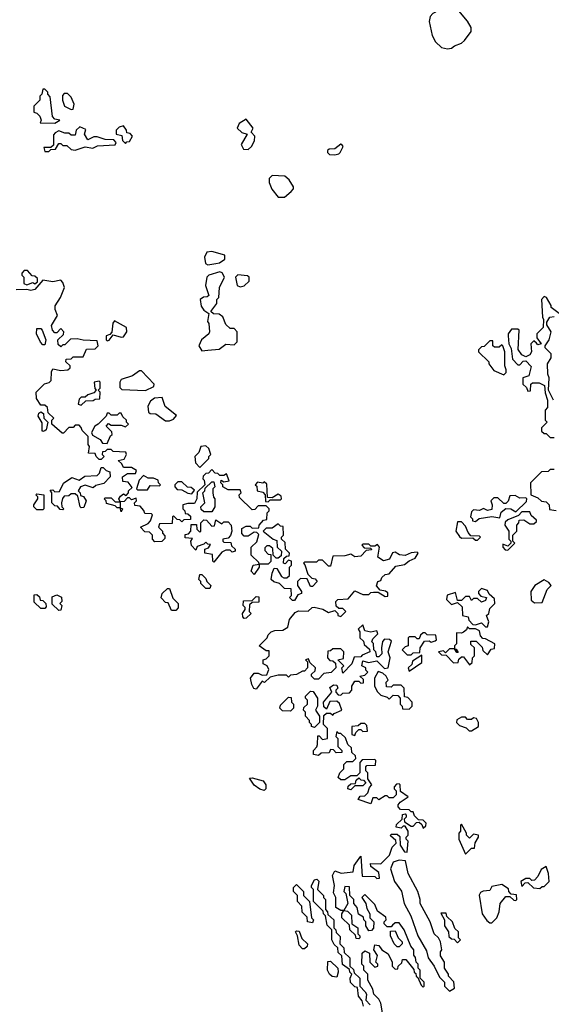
# Model space of a CAD drawing. Extents: x 2601477 to 2753313, y 449408 to 581029.
# Tile 179 of 203: x 2706130 to 2708771, y 510815 to 515704. Entities that reach past the tile are written whole.
import ezdxf

# ---------------------------------------------------------------- set-up
doc = ezdxf.new("R2010")
doc.units = 0

msp = doc.modelspace()

# ---------------------------------------------------------------- linework, layer by layer
at = {"layer": '0CON05XD'}
for points in [[(2708255, 515560), (2708275, 515562.5), (2708290, 515575), (2708325, 515587.5), (2708339.3, 515600.7), (2708372.5, 515645), (2708373.3, 515665), (2708355, 515697.5), (2708295, 515767.5), (2708275, 515787.5), (2708257, 515787), (2708245, 515782.5), (2708210.7, 515749.3), (2708182.5, 515735), (2708169.3, 515720.7), (2708163.8, 515695), (2708178.8, 515625), (2708196.2, 515595), (2708225, 515566.7), (2708255, 515560)], [(2706305, 515190), (2706330, 515205), (2706305, 515210), (2706293, 515223), (2706281.7, 515321.7), (2706270, 515335), (2706270, 515345), (2706255, 515360), (2706245, 515360), (2706240, 515335), (2706230, 515325), (2706230, 515305), (2706200, 515275), (2706200, 515245), (2706215, 515240), (2706230, 515225), (2706237.5, 515205), (2706231.7, 515191.7), (2706305, 515190)], [(2706385, 515257.5), (2706395, 515260), (2706400, 515285), (2706385, 515320), (2706368.3, 515338.3), (2706351.7, 515338.3), (2706343, 515327), (2706342.5, 515305), (2706352.5, 515275), (2706385, 515257.5)], [(2706275, 515050), (2706285, 515060), (2706308.3, 515061.7), (2706325, 515090), (2706335, 515090), (2706345, 515080), (2706365, 515080), (2706385, 515060), (2706405, 515056.7), (2706455, 515072.5), (2706493, 515067), (2706517, 515077), (2706605, 515082.5), (2706610, 515095), (2706597, 515107), (2706555, 515110), (2706515, 515122.5), (2706498.3, 515121.7), (2706468.3, 515108.3), (2706452.5, 515135), (2706458.3, 515158.3), (2706428.3, 515171.7), (2706410, 515155), (2706405, 515130), (2706385, 515130), (2706375, 515140), (2706355, 515140), (2706325, 515152.5), (2706307, 515143), (2706298.3, 515131.7), (2706298.3, 515081.7), (2706285, 515070), (2706250, 515070), (2706255, 515050), (2706275, 515050)], [(2706655, 515090), (2706661.7, 515098.3), (2706675, 515100), (2706690, 515125), (2706678.3, 515138.3), (2706661.7, 515141.7), (2706660, 515155), (2706645, 515177.5), (2706625, 515170), (2706610, 515155), (2706610, 515135), (2706638.3, 515128.3), (2706640, 515105), (2706655, 515090)], [(2707265, 515060), (2707282.5, 515075), (2707296.7, 515103.3), (2707297.5, 515125), (2707280, 515145), (2707290, 515165), (2707255, 515210), (2707220.7, 515189.3), (2707210, 515165), (2707233.9, 515143.9), (2707260, 515135), (2707230, 515085), (2707241.7, 515061.7), (2707265, 515060)], [(2707695, 515033.8), (2707715, 515037.5), (2707722.5, 515045), (2707736.7, 515075), (2707730, 515085), (2707725, 515086.7), (2707695, 515062.5), (2707668.3, 515061.7), (2707660, 515055), (2707660, 515045), (2707670, 515035), (2707695, 515033.8)], [(2707445, 514822.5), (2707479.3, 514850.7), (2707490, 514865), (2707490, 514875), (2707469.3, 514909.3), (2707447, 514927), (2707385, 514930), (2707370, 514915), (2707370, 514895), (2707383, 514863), (2707415, 514822.5), (2707445, 514822.5)], [(2707065, 514487.5), (2707105, 514493.8), (2707123.3, 514496.7), (2707150, 514515), (2707150, 514535), (2707085, 514552.5), (2707060, 514550), (2707047.5, 514525), (2707053.6, 514493.6), (2707065, 514487.5)], [(2706165, 514387.5), (2706195, 514400), (2706205, 514392.5), (2706218.3, 514401.7), (2706218.3, 514418.3), (2706205, 514430), (2706191.7, 514431.7), (2706168.3, 514458.3), (2706151.7, 514458.3), (2706140, 514445), (2706140, 514435), (2706150, 514425), (2706150, 514395), (2706165, 514387.5)], [(2707035, 514060), (2707065, 514062.5), (2707121.7, 514068.3), (2707155, 514092.5), (2707195, 514090), (2707210, 514105), (2707210, 514155), (2707195, 514170), (2707175, 514170), (2707155, 514190), (2707139.3, 514229.3), (2707121.7, 514241.7), (2707093, 514243), (2707080, 514255), (2707110, 514295), (2707110, 514315), (2707120, 514325), (2707122.5, 514375), (2707147.5, 514425), (2707136.4, 514446.4), (2707125, 514452.5), (2707070, 514435), (2707060, 514425), (2707052.5, 514385), (2707070, 514335), (2707061.7, 514328.3), (2707043, 514327), (2707027.5, 514315), (2707031.7, 514281.7), (2707045, 514262.5), (2707070, 514245), (2707062.5, 514205), (2707070, 514195), (2707072.5, 514155), (2707070, 514145), (2707032.5, 514115), (2707020, 514085), (2707035, 514060)], [(2707885, 512630), (2707910, 512655), (2707905, 512670), (2707875, 512662.5), (2707845, 512670), (2707835, 512700), (2707811.7, 512678.3), (2707820, 512665), (2707820, 512635), (2707838.3, 512618.3), (2707841.7, 512601.7), (2707868.3, 512578.3), (2707870, 512565), (2707831.7, 512548.3), (2707825, 512540), (2707791.7, 512538.3), (2707780, 512505), (2707735, 512460), (2707730, 512485), (2707740, 512495), (2707710, 512525), (2707738.3, 512531.7), (2707740, 512565), (2707725, 512580), (2707685, 512580), (2707675, 512570), (2707661.7, 512568.3), (2707660, 512535), (2707671.7, 512521.7), (2707685, 512520), (2707698.3, 512508.3), (2707700, 512485), (2707677, 512463), (2707641.7, 512458.3), (2707615, 512430), (2707595, 512430), (2707580, 512445), (2707580, 512455), (2707598.3, 512471.7), (2707600, 512485), (2707571.7, 512511.7), (2707565, 512530), (2707550, 512525), (2707560, 512515), (2707560, 512485), (2707545, 512470), (2707535, 512470), (2707505, 512452.5), (2707475, 512450), (2707465, 512440), (2707455, 512450), (2707415, 512450), (2707375, 512440), (2707347, 512413), (2707335, 512420), (2707305, 512380), (2707293.6, 512383.6), (2707283, 512403), (2707277.5, 512435), (2707295, 512460), (2707315, 512460), (2707335, 512450), (2707358.3, 512451.7), (2707367, 512477), (2707360, 512495), (2707340, 512505), (2707340, 512525), (2707355, 512530), (2707370, 512545), (2707370, 512570), (2707355, 512570), (2707320, 512595), (2707360, 512635), (2707365, 512650), (2707380, 512665), (2707398.3, 512671.7), (2707437, 512673), (2707463, 512687), (2707471.2, 512725), (2707499.2, 512760.8), (2707515, 512768.8), (2707563.3, 512766.7), (2707583.9, 512786.1), (2707593.6, 512786.4), (2707636.4, 512776.4), (2707665, 512760), (2707695, 512770), (2707710, 512755), (2707710, 512745), (2707725, 512740), (2707750, 512765), (2707735, 512780), (2707715, 512780), (2707702.5, 512792.5), (2707700, 512815), (2707710, 512825), (2707761.7, 512828.3), (2707795, 512867.5), (2707835, 512850), (2707865, 512850), (2707875, 512860), (2707888.3, 512861.7), (2707911.7, 512861.7), (2707945, 512840), (2707958.3, 512841.7), (2707958.3, 512858.3), (2707947, 512867), (2707921.7, 512871.7), (2707903, 512893), (2707910, 512915), (2707925, 512920), (2707930, 512935), (2707945, 512950), (2707965, 512952.5), (2707999.3, 512990.7), (2708041.7, 512998.3), (2708065, 513017.5), (2708095, 513030), (2708110, 513055), (2708105, 513060), (2708075, 513057.5), (2708045, 513043.3), (2708016.7, 513046.7), (2707995, 513060), (2707983, 513057), (2707967.5, 513025), (2707937, 513017), (2707910, 513035), (2707917.5, 513085), (2707908.3, 513098.3), (2707895, 513090), (2707875, 513090), (2707865, 513100), (2707835, 513100), (2707830, 513095), (2707841.7, 513081.7), (2707875, 513080), (2707878.3, 513071.7), (2707851.7, 513068.3), (2707825, 513040), (2707795, 513037.5), (2707775, 513050), (2707745, 513042.5), (2707685, 513040), (2707675, 512990), (2707665, 512990), (2707635, 513020), (2707615, 513020), (2707605, 513010), (2707545, 513010), (2707540, 513005), (2707547.5, 512997.5), (2707561.7, 512951.7), (2707581.7, 512931.7), (2707598.3, 512928.3), (2707607.5, 512915), (2707585, 512890), (2707575, 512890), (2707558.3, 512928.3), (2707525, 512930), (2707510, 512915), (2707510, 512895), (2707530, 512865), (2707530, 512855), (2707511.7, 512848.3), (2707495, 512820), (2707485, 512820), (2707470, 512835), (2707480, 512845), (2707478.3, 512878.3), (2707445, 512880), (2707420, 512905), (2707393, 512913), (2707380, 512925), (2707383.6, 512956.4), (2707395, 512980), (2707408.3, 512978.3), (2707430, 512940), (2707443, 512933), (2707457, 512933), (2707470, 512945), (2707470, 512985), (2707480, 512995), (2707480, 513015), (2707465, 513020), (2707448.3, 513001.7), (2707440, 513005), (2707441.7, 513028.3), (2707455, 513040), (2707468.3, 513041.7), (2707470, 513055), (2707450, 513075), (2707448.3, 513108.3), (2707430, 513125), (2707430, 513135), (2707440, 513145), (2707438.3, 513188.3), (2707425, 513190), (2707415, 513200), (2707385, 513180), (2707355, 513180), (2707340, 513165), (2707390, 513125), (2707408.3, 513118.3), (2707410, 513085), (2707430, 513065), (2707428.3, 513041.7), (2707415, 513030), (2707405, 513030), (2707390, 513045), (2707388.3, 513078.3), (2707371.7, 513091.7), (2707358.3, 513091.7), (2707348.3, 513081.7), (2707348.3, 513068.3), (2707365, 513050), (2707378.3, 513048.3), (2707377, 513013), (2707365, 513000), (2707320, 513000), (2707320, 512985), (2707295, 512950), (2707280, 512965), (2707290, 512995), (2707320, 513000), (2707318.3, 513008.3), (2707280, 513045), (2707280, 513085), (2707308.3, 513111.7), (2707317.5, 513147.5), (2707308.3, 513158.3), (2707295, 513160), (2707265, 513140), (2707245, 513140), (2707233, 513153), (2707233, 513177), (2707255, 513190), (2707275, 513190), (2707285, 513180), (2707318.3, 513181.7), (2707320, 513195), (2707341.7, 513218.3), (2707358.3, 513221.7), (2707360, 513255), (2707370, 513265), (2707370, 513275), (2707355, 513290), (2707315, 513290), (2707298.3, 513271.7), (2707285, 513270), (2707221.7, 513331.7), (2707220, 513345), (2707230, 513355), (2707225, 513370), (2707165, 513370), (2707140, 513385), (2707140, 513395), (2707130, 513405), (2707131.7, 513418.3), (2707145, 513410), (2707170, 513415), (2707158.3, 513448.3), (2707145, 513440), (2707125, 513440), (2707115, 513450), (2707101.7, 513451.7), (2707085, 513470), (2707068.3, 513451.7), (2707055, 513450), (2707041.7, 513438.3), (2707040, 513425), (2707047, 513417), (2707050, 513395), (2707011.7, 513358.3), (2707010, 513325), (2706998.3, 513301.7), (2706965, 513302.5), (2706940, 513295), (2706940, 513275), (2706950, 513265), (2706951.7, 513251.7), (2706965, 513250), (2706978.3, 513238.3), (2706978.3, 513221.7), (2706945, 513220), (2706935, 513210), (2706925, 513220), (2706911.7, 513221.7), (2706895, 513240), (2706890, 513235), (2706888.3, 513201.7), (2706825, 513200), (2706820, 513185), (2706840, 513165), (2706840, 513155), (2706851.7, 513141.7), (2706851.7, 513128.3), (2706837, 513113), (2706801.7, 513111.7), (2706790, 513125), (2706790, 513145), (2706775, 513160), (2706751.7, 513161.7), (2706730, 513185), (2706768.3, 513201.7), (2706780, 513215), (2706790, 513245), (2706785, 513250), (2706751.7, 513251.7), (2706747, 513267), (2706728.3, 513288.3), (2706701.7, 513291.7), (2706700, 513305), (2706710, 513315), (2706708.3, 513328.3), (2706685, 513320), (2706675, 513330), (2706665, 513330), (2706648.3, 513311.7), (2706630, 513310), (2706630, 513280), (2706640, 513275), (2706635, 513260), (2706630, 513280), (2706615, 513280), (2706605, 513290), (2706561.7, 513301.7), (2706560, 513315), (2706550, 513325), (2706555, 513330), (2706585, 513330), (2706605, 513310), (2706630, 513310), (2706622.5, 513325), (2706631.7, 513338.3), (2706645, 513350), (2706658.3, 513341.7), (2706670, 513355), (2706670, 513365), (2706688.3, 513381.7), (2706668.3, 513408.3), (2706641.7, 513411.7), (2706640, 513435), (2706665, 513450), (2706705, 513450), (2706710, 513465), (2706685, 513480), (2706645, 513480), (2706638.3, 513498.3), (2706620, 513515), (2706648.3, 513521.7), (2706660, 513545), (2706657, 513557), (2706595, 513560), (2706585, 513570), (2706565, 513570), (2706555, 513560), (2706541.7, 513558.3), (2706540, 513545), (2706550, 513535), (2706535, 513520), (2706525, 513520), (2706510, 513535), (2706505, 513550), (2706471.7, 513551.7), (2706477.5, 513585), (2706470, 513595), (2706470, 513635), (2706440, 513665), (2706435, 513680), (2706425, 513690), (2706405, 513690), (2706395, 513680), (2706375, 513680), (2706348.3, 513651.7), (2706341.7, 513651.7), (2706290, 513695), (2706290, 513715), (2706300, 513725), (2706271.7, 513751.7), (2706268.3, 513778.3), (2706255, 513790), (2706235, 513790), (2706213, 513823), (2706212.5, 513855), (2706253.6, 513896.4), (2706277, 513903), (2706287, 513913), (2706287.5, 513955), (2706295, 513970), (2706335, 513962.5), (2706370, 513965), (2706380, 513975), (2706380, 513985), (2706360, 514005), (2706361.7, 514018.3), (2706385, 514020), (2706395, 514030), (2706445, 514030), (2706461.7, 514068.3), (2706505, 514070), (2706520, 514085), (2706515, 514110), (2706445, 514112.5), (2706415, 514120), (2706382.5, 514117.5), (2706355, 514090), (2706345, 514090), (2706335, 514080), (2706321.7, 514091.7), (2706320, 514115), (2706348.3, 514141.7), (2706350, 514155), (2706335, 514170), (2706315, 514150), (2706305, 514150), (2706293.3, 514163.3), (2706287.5, 514185), (2706317.5, 514235), (2706306.7, 514265), (2706307, 514283), (2706332.5, 514325), (2706352.5, 514375), (2706345, 514400), (2706335, 514410), (2706295, 514402.5), (2706245, 514410), (2706205.8, 514364.2), (2706185, 514358.8), (2706165, 514363.8), (2706112.3, 514362.3)], [(2707225, 514377.5), (2707245, 514382.5), (2707270, 514405), (2707270, 514425), (2707261.7, 514431.7), (2707213, 514437), (2707202.5, 514425), (2707210, 514385), (2707225, 514377.5)], [(2708810, 514245), (2708770, 514275), (2708770, 514285), (2708747.5, 514325), (2708735, 514330), (2708722.5, 514315), (2708727, 514227), (2708732.5, 514215), (2708730, 514175), (2708700, 514145), (2708700, 514125), (2708720, 514095), (2708705, 514090), (2708698.3, 514098.3), (2708685, 514110), (2708670, 514095), (2708672.5, 514055), (2708665, 514040), (2708645, 514030), (2708625, 514040), (2708607, 514067), (2708611.7, 514161.7), (2708605, 514167.5), (2708573.3, 514166.7), (2708557.5, 514145), (2708557.5, 514135), (2708560, 514095), (2708571.7, 514071.7), (2708578.3, 514018.3), (2708605, 513990), (2708615, 513990), (2708631.7, 514008.3), (2708645, 514010), (2708671.7, 513981.7), (2708660, 513935), (2708630, 513925), (2708630, 513895), (2708648.3, 513878.3), (2708655, 513860), (2708668.3, 513861.7), (2708670, 513895), (2708678.3, 513901.7), (2708711.7, 513901.7), (2708737, 513887), (2708740.7, 513850.7), (2708752.5, 513815), (2708751.7, 513778.3), (2708740, 513765), (2708740, 513715), (2708750, 513705), (2708721.7, 513678.3), (2708721.7, 513661.7), (2708735, 513650), (2708745, 513650), (2708765, 513630), (2708785, 513630)], [(2706565, 514110), (2706575, 514112.5), (2706595, 514140), (2706635, 514127.5), (2706645, 514130), (2706662.5, 514155), (2706660, 514175), (2706601.7, 514208.3), (2706593, 514197), (2706587.5, 514152.5), (2706578.3, 514141.7), (2706560, 514135), (2706560, 514115), (2706565, 514110)], [(2708782.5, 513815), (2708757.5, 513865), (2708760, 513925), (2708753.3, 513943.3), (2708752.5, 513995), (2708770, 514025), (2708770, 514045), (2708740, 514075), (2708740, 514085), (2708760, 514115), (2708770, 514155), (2708748.3, 514188.3), (2708748.3, 514201.7), (2708763.6, 514226.4), (2708785, 514230)], [(2706255, 514090), (2706245, 514090), (2706233.3, 514103.3), (2706213.3, 514145), (2706215, 514170), (2706235, 514170), (2706241.7, 514161.7), (2706260, 514115), (2706255, 514090)], [(2708535, 513940), (2708547, 513953), (2708547.5, 513965), (2708540, 513985), (2708540, 514055), (2708530, 514085), (2708525, 514090), (2708511.7, 514078.3), (2708488.3, 514078.3), (2708480, 514085), (2708480, 514110), (2708465, 514110), (2708438.3, 514081.7), (2708425, 514080), (2708410, 514065), (2708410, 514055), (2708460, 514005), (2708460, 513995), (2708485, 513962.5), (2708535, 513940)], [(2706755, 513862.5), (2706796.7, 513883.3), (2706797.5, 513895), (2706735, 513960), (2706725, 513960), (2706690, 513935), (2706635, 513917.5), (2706627.5, 513905), (2706628.3, 513878.3), (2706638.3, 513868.3), (2706755, 513862.5)], [(2706435, 513790), (2706458.3, 513811.7), (2706495, 513812.5), (2706505, 513820), (2706528.3, 513821.7), (2706530, 513855), (2706520, 513865), (2706530, 513875), (2706530, 513905), (2706525, 513910), (2706500, 513905), (2706503, 513873), (2706510, 513865), (2706498.3, 513851.7), (2706468.3, 513841.7), (2706455, 513830), (2706435, 513830), (2706425, 513820), (2706420, 513795), (2706435, 513790)], [(2706875, 513712.5), (2706895, 513720), (2706908.3, 513738.3), (2706853.6, 513783.6), (2706838.3, 513828.3), (2706800, 513825), (2706780.7, 513809.3), (2706767.5, 513785), (2706770, 513755), (2706778.3, 513748.3), (2706806.7, 513746.7), (2706855, 513712.5), (2706875, 513712.5)], [(2706245, 513660), (2706242.5, 513665), (2706241.7, 513701.7), (2706222.5, 513735), (2706225, 513750), (2706235, 513757.5), (2706248.3, 513748.3), (2706250, 513725), (2706270, 513705), (2706261.7, 513668.3), (2706255, 513662.5), (2706245, 513660)], [(2706565, 513600), (2706581.7, 513638.3), (2706590, 513645), (2706588.3, 513658.3), (2706560, 513685), (2706571.7, 513698.3), (2706585, 513690), (2706635, 513690), (2706655, 513682.5), (2706670, 513695), (2706660, 513705), (2706660, 513715), (2706641.7, 513731.7), (2706635, 513750), (2706625, 513750), (2706615, 513740), (2706585, 513740), (2706575, 513750), (2706565, 513750), (2706560, 513735), (2706520, 513695), (2706503.6, 513686.4), (2706487.5, 513655), (2706491.7, 513641.7), (2706529.3, 513619.3), (2706541.7, 513601.7), (2706565, 513600)], [(2707025, 513480), (2707070, 513525), (2707070, 513535), (2707080, 513545), (2707070, 513575), (2707055, 513587.5), (2707030, 513585), (2707020, 513555), (2707000, 513535), (2707003, 513503), (2707025, 513480)], [(2706345, 513270), (2706331.7, 513271.7), (2706318.3, 513288.3), (2706305, 513290), (2706290, 513305), (2706290, 513355), (2706281.7, 513368.3), (2706295, 513370), (2706305, 513360), (2706328.3, 513361.7), (2706347, 513403), (2706388.3, 513431.7), (2706425, 513417.5), (2706453, 513437), (2706515, 513440), (2706527, 513453), (2706535, 513480), (2706545, 513480), (2706560, 513465), (2706578.3, 513458.3), (2706580, 513435), (2706548.3, 513401.7), (2706508.3, 513391.7), (2706495, 513380), (2706455, 513392.5), (2706432.5, 513385), (2706420, 513365), (2706430, 513355), (2706431.7, 513341.7), (2706446.4, 513336.4), (2706460, 513315), (2706448.3, 513281.7), (2706435, 513280), (2706430, 513285), (2706418.3, 513338.3), (2706405, 513350), (2706385, 513350), (2706375, 513340), (2706351.7, 513338.3), (2706343, 513327), (2706337.5, 513305), (2706340, 513285), (2706350, 513275), (2706345, 513270)], [(2708785, 513470), (2708765, 513470), (2708755, 513460), (2708721.7, 513458.3), (2708667.5, 513405), (2708670, 513345), (2708705, 513330), (2708723, 513313), (2708745, 513310), (2708760, 513295), (2708761.7, 513271.7), (2708795, 513267.5)], [(2706765, 513370), (2706778.3, 513391.7), (2706825, 513390), (2706830, 513395), (2706820, 513405), (2706818.3, 513418.3), (2706795, 513427.5), (2706768.3, 513428.3), (2706745, 513440), (2706723, 513417), (2706710, 513375), (2706715, 513370), (2706765, 513370)], [(2706985, 513350), (2706998.3, 513368.3), (2706981.7, 513381.7), (2706963, 513383), (2706935, 513410), (2706915, 513410), (2706900, 513395), (2706900, 513385), (2706911.7, 513371.7), (2706935, 513370), (2706965, 513352.5), (2706985, 513350)], [(2707085, 513260), (2707045, 513260), (2707031.7, 513271.7), (2707030, 513285), (2707050, 513305), (2707040, 513355), (2707050, 513365), (2707051.7, 513378.3), (2707085, 513410), (2707095, 513410), (2707100, 513385), (2707090, 513375), (2707090, 513355), (2707093, 513333), (2707100, 513325), (2707100, 513285), (2707085, 513260)], [(2707365, 513310), (2707375, 513320), (2707425, 513320), (2707430, 513325), (2707428.3, 513338.3), (2707415, 513347.5), (2707385, 513330), (2707361.7, 513331.7), (2707358.3, 513398.3), (2707345, 513410), (2707337.5, 513402.5), (2707311.7, 513408.3), (2707300, 513395), (2707307.5, 513387.5), (2707310, 513365), (2707338.3, 513358.3), (2707350, 513345), (2707351.7, 513311.7), (2707365, 513310)], [(2706245, 513270), (2706215, 513270), (2706200, 513285), (2706200, 513295), (2706220, 513325), (2706220, 513335), (2706210, 513345), (2706215, 513350), (2706250, 513345), (2706250, 513275), (2706245, 513270)], [(2708395, 513212.5), (2708413, 513227), (2708475, 513236.7), (2708515, 513230), (2708521.7, 513258.3), (2708545, 513277.5), (2708570, 513275), (2708595, 513260), (2708648.3, 513311.7), (2708650, 513325), (2708645, 513330), (2708615, 513327.5), (2708591.7, 513341.7), (2708565, 513340), (2708556.4, 513313.6), (2708545, 513302.5), (2708535, 513302.5), (2708505, 513330), (2708485, 513330), (2708470, 513315), (2708477.5, 513295), (2708475, 513272.5), (2708455, 513267.5), (2708435, 513277.5), (2708415, 513267.5), (2708385, 513270), (2708375, 513260), (2708370, 513235), (2708380, 513225), (2708380, 513215), (2708395, 513212.5)], [(2707095, 513010), (2707090, 513015), (2707088.3, 513048.3), (2707050, 513055), (2707050, 513075), (2707068.3, 513081.7), (2707078.3, 513098.3), (2707065, 513100), (2707055, 513110), (2707045, 513100), (2707011.7, 513088.3), (2707005, 513070), (2706983, 513093), (2706980, 513115), (2706988.3, 513128.3), (2706951.7, 513131.7), (2706951.7, 513148.3), (2706968.3, 513151.7), (2706980, 513165), (2706981.7, 513198.3), (2707008.3, 513198.3), (2707010, 513175), (2707025, 513160), (2707030, 513165), (2707030, 513205), (2707045, 513220), (2707058.3, 513218.3), (2707085, 513190), (2707098.3, 513191.7), (2707105, 513220), (2707135, 513200), (2707145, 513210), (2707165, 513210), (2707180, 513195), (2707183.3, 513165), (2707177, 513143), (2707165, 513130), (2707140, 513125), (2707140, 513115), (2707145, 513110), (2707178.3, 513108.3), (2707181.7, 513091.7), (2707200, 513075), (2707200, 513065), (2707185, 513060), (2707175, 513070), (2707155, 513070), (2707135, 513060), (2707095, 513010)], [(2708555, 513070), (2708590, 513105), (2708580, 513115), (2708580, 513145), (2708600, 513165), (2708600, 513195), (2708610, 513205), (2708611.7, 513218.3), (2708635, 513220), (2708665, 513200), (2708685, 513200), (2708698.3, 513211.7), (2708698.3, 513218.3), (2708671.7, 513241.7), (2708665, 513260), (2708625, 513260), (2708608.3, 513241.7), (2708555, 513220), (2708541.7, 513208.3), (2708540, 513195), (2708560, 513165), (2708560, 513125), (2708570, 513115), (2708570, 513105), (2708555, 513090), (2708530, 513100), (2708530, 513085), (2708541.7, 513071.7), (2708555, 513070)], [(2708405, 513120), (2708420, 513135), (2708415, 513140), (2708371.7, 513141.7), (2708357.5, 513157.5), (2708345, 513190), (2708325, 513210), (2708305, 513210), (2708297.5, 513165), (2708315, 513137.5), (2708325, 513130), (2708381.7, 513131.7), (2708395, 513120), (2708405, 513120)], [(2707075, 512880), (2707055, 512880), (2707030, 512905), (2707030, 512915), (2707020, 512925), (2707025, 512950), (2707035, 512950), (2707055, 512930), (2707060, 512915), (2707080, 512895), (2707075, 512880)], [(2706905, 512770), (2706885, 512770), (2706868.3, 512808.3), (2706855, 512810), (2706833.6, 512833.6), (2706837.5, 512855), (2706865, 512880), (2706875, 512880), (2706891.7, 512831.7), (2706917.5, 512805), (2706917, 512783), (2706905, 512770)], [(2708455, 512690), (2708460, 512715), (2708450, 512745), (2708460, 512755), (2708465, 512780), (2708490, 512805), (2708488.3, 512828.3), (2708461.7, 512851.7), (2708455, 512870), (2708425, 512880), (2708410, 512865), (2708410, 512855), (2708421.7, 512841.7), (2708450, 512835), (2708445, 512820), (2708425, 512812.5), (2708405, 512830), (2708385, 512830), (2708375, 512820), (2708365, 512840), (2708345, 512840), (2708325, 512820), (2708305, 512820), (2708295, 512860), (2708253.6, 512846.4), (2708250, 512825), (2708275, 512800), (2708305, 512810), (2708328.3, 512788.3), (2708330, 512745), (2708358.3, 512738.3), (2708361.7, 512721.7), (2708381.7, 512701.7), (2708395, 512700), (2708425, 512710), (2708445, 512690), (2708455, 512690)], [(2708688.3, 512808.3), (2708725, 512810), (2708750, 512875), (2708770, 512895), (2708759.3, 512909.3), (2708735, 512922.5), (2708690, 512895), (2708670, 512865), (2708671.7, 512821.7), (2708688.3, 512808.3)], [(2706255, 512780), (2706235, 512780), (2706201.7, 512811.7), (2706201.7, 512848.3), (2706215, 512850), (2706228.3, 512838.3), (2706231.7, 512821.7), (2706245, 512820), (2706260, 512805), (2706261.7, 512788.3), (2706255, 512780)], [(2706325, 512770), (2706291.7, 512801.7), (2706291.7, 512838.3), (2706315, 512847.5), (2706337, 512837), (2706340, 512815), (2706330, 512805), (2706340, 512795), (2706335, 512772.5), (2706325, 512770)], [(2707245, 512730), (2707238.3, 512738.3), (2707237.5, 512755), (2707250, 512775), (2707250, 512785), (2707240, 512795), (2707241.7, 512818.3), (2707285, 512820), (2707305, 512840), (2707318.3, 512838.3), (2707318.3, 512811.7), (2707285, 512810), (2707271.7, 512798.3), (2707270, 512765), (2707280, 512755), (2707255, 512732.5), (2707245, 512730)], [(2708365, 512500), (2708378.3, 512511.7), (2708380, 512535), (2708390, 512545), (2708390, 512585), (2708371.7, 512601.7), (2708371.7, 512618.3), (2708398.3, 512618.3), (2708428.3, 512588.3), (2708431.7, 512571.7), (2708455, 512550), (2708471.7, 512578.3), (2708488.3, 512581.7), (2708490, 512605), (2708445, 512630), (2708431.7, 512631.7), (2708420, 512645), (2708415, 512670), (2708395, 512680), (2708365, 512680), (2708355, 512690), (2708350, 512675), (2708335, 512662.5), (2708325, 512657.5), (2708300, 512660), (2708300, 512605), (2708290, 512595), (2708290, 512580), (2708298.3, 512578.3), (2708308.3, 512561.7), (2708301.7, 512561.7), (2708290, 512580), (2708265, 512580), (2708245, 512560), (2708235, 512570), (2708210, 512565), (2708225, 512550), (2708248.3, 512548.3), (2708285, 512510), (2708308.3, 512511.7), (2708311.7, 512528.3), (2708325, 512540), (2708335, 512540), (2708365, 512500)], [(2707933, 510773), (2707925, 510820), (2707915, 510840), (2707890, 510865), (2707885, 510890), (2707860, 510935), (2707860, 510965), (2707840, 510985), (2707840, 511005), (2707830, 511015), (2707831.7, 511068.3), (2707845, 511080), (2707868.3, 511068.3), (2707870, 511025), (2707895, 511000), (2707910, 511005), (2707910, 511015), (2707900, 511025), (2707907, 511057), (2707890, 511085), (2707895, 511110), (2707915, 511107.5), (2707930, 511085), (2707960, 511065), (2707980, 511025), (2707980, 511005), (2707995, 510990), (2708008.3, 510991.7), (2708010, 511005), (2708028.3, 511021.7), (2708031.7, 511038.3), (2708048.3, 511038.3), (2708088.3, 510988.3), (2708090, 510975), (2708098.3, 510968.3), (2708100, 510955), (2708108.3, 510948.3), (2708125, 510910), (2708135, 510900), (2708140, 510905), (2708140, 510925), (2708120, 510945), (2708120, 510985), (2708110, 510995), (2708110, 511015), (2708100, 511025), (2708097, 511047), (2708088.3, 511058.3), (2708087.5, 511085), (2708073, 511103), (2708040, 511185), (2708015, 511220), (2707995, 511220), (2707981.7, 511208.3), (2707975, 511200), (2707955, 511200), (2707940, 511215), (2707940, 511225), (2707950, 511235), (2707948.3, 511248.3), (2707907, 511277), (2707895, 511310), (2707845, 511360), (2707830, 511345), (2707850, 511315), (2707855, 511290), (2707870, 511265), (2707870, 511245), (2707890, 511225), (2707887, 511193), (2707878.3, 511181.7), (2707865, 511180), (2707850, 511205), (2707850, 511225), (2707840, 511235), (2707838.3, 511248.3), (2707813, 511263), (2707807.5, 511295), (2707790, 511315), (2707790, 511335), (2707770, 511355), (2707768.3, 511398.3), (2707745, 511400), (2707740, 511375), (2707750, 511365), (2707760, 511315), (2707740, 511280), (2707758.3, 511278.3), (2707778.3, 511258.3), (2707780, 511215), (2707810, 511195), (2707810, 511165), (2707820, 511155), (2707820, 511145), (2707815, 511140), (2707801.7, 511141.7), (2707798.3, 511158.3), (2707770, 511185), (2707768.3, 511208.3), (2707730, 511245), (2707730, 511265), (2707740, 511280), (2707725, 511280), (2707700, 511295), (2707700, 511345), (2707688.3, 511368.3), (2707693.3, 511405), (2707683.8, 511455), (2707695, 511477.5), (2707727, 511467), (2707787.5, 511472.5), (2707792.5, 511505), (2707825, 511550), (2707831.7, 511451.7), (2707895, 511450), (2707905, 511440), (2707918.3, 511441.7), (2707915, 511470), (2707875, 511500), (2707872.5, 511515), (2707925, 511512.5), (2707967.5, 511555), (2707980, 511595), (2708000, 511615), (2707998.3, 511628.3), (2707971.7, 511651.7), (2707975, 511660), (2708005, 511660), (2708018.3, 511648.3), (2708020, 511605), (2708041.7, 511571.7), (2708055, 511570), (2708060, 511625), (2708050, 511635), (2708050, 511645), (2708060, 511655), (2708060, 511675), (2708045, 511700), (2708035, 511700), (2708025, 511690), (2708000, 511695), (2708001.7, 511708.3), (2708030, 511735), (2708031.7, 511758.3), (2708045, 511760), (2708050, 511755), (2708050, 511745), (2708040, 511735), (2708041.7, 511721.7), (2708075, 511700), (2708085, 511700), (2708101.7, 511718.3), (2708115, 511720), (2708128.3, 511708.3), (2708135, 511690), (2708148.3, 511701.7), (2708150, 511715), (2708135, 511730), (2708111.7, 511731.7), (2708091.7, 511751.7), (2708085, 511770), (2708075, 511770), (2708065, 511780), (2708021.7, 511781.7), (2708010, 511795), (2708010, 511805), (2708020.7, 511819.3), (2708060, 511845), (2708021.7, 511871.7), (2708020, 511905), (2708015, 511910), (2708001.7, 511908.3), (2707990, 511895), (2707990, 511885), (2708000, 511875), (2708000, 511855), (2707985, 511840), (2707965, 511840), (2707955, 511850), (2707945, 511850), (2707915, 511830), (2707905, 511840), (2707885, 511840), (2707875, 511810), (2707811.7, 511831.7), (2707821.7, 511848.3), (2707845, 511850), (2707860, 511865), (2707868.3, 511891.7), (2707880, 511905), (2707860, 511935), (2707860, 511965), (2707850, 511975), (2707850, 511995), (2707855, 512000), (2707898.3, 512001.7), (2707900, 512025), (2707895, 512030), (2707831.7, 512028.3), (2707820, 512015), (2707820, 511965), (2707805, 511950), (2707775, 511950), (2707745, 511930), (2707725, 511930), (2707711.7, 511941.7), (2707720, 511965), (2707740, 511985), (2707740, 512005), (2707755, 512020), (2707785, 512020), (2707800, 512035), (2707798.3, 512048.3), (2707780, 512065), (2707778.3, 512088.3), (2707760, 512105), (2707748.3, 512138.3), (2707725, 512160), (2707715, 512160), (2707705, 512170), (2707700, 512145), (2707710, 512135), (2707710, 512095), (2707730, 512075), (2707730, 512065), (2707703, 512063), (2707688.3, 512078.3), (2707675, 512080), (2707667, 512063), (2707628.3, 512061.7), (2707615, 512050), (2707590, 512055), (2707590, 512075), (2707607, 512093), (2707610, 512105), (2707611.7, 512148.3), (2707618.3, 512148.3), (2707635, 512130), (2707660, 512135), (2707660, 512185), (2707640, 512205), (2707641.7, 512248.3), (2707655, 512260), (2707675, 512260), (2707685, 512250), (2707691.7, 512258.3), (2707730, 512275), (2707718.3, 512308.3), (2707705, 512320), (2707671.7, 512318.3), (2707655, 512280), (2707641.7, 512291.7), (2707640, 512315), (2707680, 512365), (2707671.7, 512388.3), (2707688.3, 512401.7), (2707705, 512400), (2707710, 512385), (2707700, 512375), (2707700, 512365), (2707711.7, 512351.7), (2707725, 512350), (2707735, 512360), (2707768.3, 512361.7), (2707780, 512375), (2707780, 512395), (2707795, 512420), (2707815, 512420), (2707825, 512410), (2707838.3, 512411.7), (2707838.3, 512428.3), (2707820, 512445), (2707845, 512450), (2707860, 512465), (2707850, 512475), (2707850, 512485), (2707830, 512495), (2707835, 512520), (2707862.5, 512512.5), (2707905, 512520), (2707941.7, 512481.7), (2707960, 512485), (2707970, 512535), (2707960, 512565), (2707977.5, 512617.5), (2707967, 512627), (2707941.7, 512628.3), (2707933, 512617), (2707927.5, 512585), (2707930, 512555), (2707915, 512540), (2707905, 512540), (2707900, 512565), (2707890, 512575), (2707887, 512607), (2707880, 512615), (2707885, 512630)], [(2708075, 512550), (2708085, 512560), (2708118.3, 512561.7), (2708120, 512585), (2708141.7, 512618.3), (2708165, 512620), (2708175, 512612.5), (2708195, 512620), (2708200, 512625), (2708198.3, 512648.3), (2708155, 512650), (2708145, 512660), (2708135, 512660), (2708121.7, 512648.3), (2708115, 512630), (2708105, 512630), (2708095, 512640), (2708065, 512640), (2708060, 512635), (2708060, 512595), (2708045, 512590), (2708030, 512575), (2708055, 512550), (2708075, 512550)], [(2708065, 512470), (2708128.3, 512511.7), (2708128.3, 512548.3), (2708081.7, 512518.3), (2708078.3, 512501.7), (2708060, 512485), (2708065, 512470)], [(2708065, 512280), (2708080, 512295), (2708080, 512315), (2708058.3, 512338.3), (2708041.7, 512341.7), (2708040, 512385), (2708025, 512400), (2707985, 512400), (2707975, 512390), (2707951.7, 512391.7), (2707950, 512415), (2707960, 512425), (2707950, 512445), (2707935, 512460), (2707911.7, 512468.3), (2707892.5, 512435), (2707892.5, 512395), (2707907, 512367), (2707925, 512350), (2707955, 512340), (2707965, 512330), (2707985, 512350), (2708008.3, 512348.3), (2708020, 512335), (2708020, 512305), (2708030, 512295), (2708031.7, 512281.7), (2708065, 512280)], [(2707475, 512270), (2707435, 512272.5), (2707422.5, 512285), (2707425, 512300), (2707465, 512340), (2707478.3, 512338.3), (2707480, 512315), (2707490, 512305), (2707490, 512285), (2707475, 512270)], [(2707595, 512190), (2707580, 512195), (2707580, 512205), (2707570, 512215), (2707570, 512225), (2707550, 512245), (2707550, 512265), (2707540, 512275), (2707541.7, 512288.3), (2707560, 512305), (2707560, 512325), (2707550, 512335), (2707550, 512345), (2707575, 512370), (2707588.3, 512368.3), (2707610, 512335), (2707610, 512295), (2707600, 512275), (2707620, 512245), (2707620, 512215), (2707595, 512190)], [(2708375, 512172.5), (2708410, 512195), (2708410, 512215), (2708400, 512235), (2708385, 512237.5), (2708375, 512230), (2708355, 512230), (2708345, 512240), (2708325, 512240), (2708301.7, 512228.3), (2708300, 512215), (2708315, 512200), (2708348.3, 512188.3), (2708363, 512173), (2708375, 512172.5)], [(2707795, 512150), (2707800, 512165), (2707815, 512180), (2707825, 512180), (2707835, 512170), (2707858.3, 512171.7), (2707855, 512200), (2707845, 512210), (2707825, 512210), (2707811.7, 512198.3), (2707780, 512195), (2707780, 512155), (2707795, 512150)], [(2707345, 511877.5), (2707323.3, 511883.3), (2707295, 511902.5), (2707271.7, 511938.3), (2707285, 511940), (2707340, 511925), (2707352.5, 511905), (2707352.5, 511885), (2707345, 511877.5)], [(2707775, 511880), (2707760, 511885), (2707761.7, 511898.3), (2707775, 511910), (2707798.3, 511911.7), (2707801.7, 511928.3), (2707815, 511940), (2707825, 511930), (2707838.3, 511928.3), (2707850, 511915), (2707835, 511900), (2707795, 511900), (2707775, 511880)], [(2708345, 511560), (2708375, 511590), (2708390, 511590), (2708393, 511617), (2708410, 511645), (2708410, 511655), (2708385, 511660), (2708365, 511640), (2708350, 511655), (2708350, 511665), (2708325, 511710), (2708320, 511705), (2708320, 511675), (2708312.5, 511665), (2708312.5, 511635), (2708345, 511560)], [(2708265, 510880), (2708290, 510895), (2708287, 510927), (2708260, 510955), (2708260, 510965), (2708240, 510995), (2708240, 511025), (2708220, 511055), (2708220, 511075), (2708227.5, 511085), (2708220, 511125), (2708210, 511145), (2708190, 511165), (2708170, 511225), (2708120, 511315), (2708120, 511335), (2708107.5, 511375), (2708060, 511465), (2708047, 511527), (2708015, 511530), (2707985, 511520), (2707973, 511487), (2707992.5, 511425), (2708027, 511377), (2708040, 511315), (2708073.3, 511255), (2708107.5, 511155), (2708150.7, 511080.7), (2708160, 511045), (2708190, 511005), (2708215, 510950), (2708240, 510925), (2708240, 510905), (2708265, 510880)], [(2708715, 511390), (2708725, 511400), (2708735, 511400), (2708760, 511425), (2708757.5, 511465), (2708745, 511500), (2708720, 511485), (2708705, 511450), (2708688.3, 511431.7), (2708675, 511430), (2708665, 511440), (2708645, 511440), (2708620, 511425), (2708625, 511400), (2708641.7, 511418.3), (2708655, 511420), (2708683.3, 511393.3), (2708715, 511390)], [(2707585, 511220), (2707560, 511225), (2707558.3, 511248.3), (2707533, 511273), (2707531.7, 511301.7), (2707510, 511325), (2707510, 511355), (2707490, 511375), (2707490, 511395), (2707505, 511410), (2707540, 511375), (2707540, 511355), (2707570, 511325), (2707580, 511245), (2707590, 511235), (2707585, 511220)], [(2707837.5, 510805), (2707831.7, 510831.7), (2707812.5, 510855), (2707808.3, 510898.3), (2707795, 510902.5), (2707773, 510923), (2707772.5, 510945), (2707780, 510965), (2707770, 510975), (2707768.3, 510988.3), (2707733, 511013), (2707730, 511055), (2707711.7, 511071.7), (2707710, 511095), (2707691.7, 511111.7), (2707680, 511135), (2707680, 511185), (2707658.3, 511208.3), (2707650, 511255), (2707640, 511265), (2707638.3, 511278.3), (2707590, 511325), (2707590, 511385), (2707580, 511395), (2707580, 511405), (2707595, 511432.5), (2707607, 511437), (2707617, 511427), (2707610, 511385), (2707640, 511355), (2707640, 511345), (2707650, 511335), (2707650, 511285), (2707660, 511275), (2707661.7, 511261.7), (2707690, 511235), (2707690, 511195), (2707700, 511185), (2707701.7, 511171.7), (2707721.7, 511151.7), (2707720, 511115), (2707740, 511095), (2707741.7, 511071.7), (2707770, 511045), (2707770, 511005), (2707788.3, 510988.3), (2707791.7, 510971.7), (2707820, 510945), (2707820, 510905), (2707847, 510877), (2707852.5, 510865), (2707850, 510835), (2707871.7, 510811.7)], [(2708475, 511220), (2708500, 511245), (2708512.5, 511275), (2708517.5, 511315), (2708545, 511350), (2708565, 511350), (2708585, 511332.5), (2708595, 511330), (2708600, 511335), (2708598.3, 511358.3), (2708571.7, 511361.7), (2708560, 511375), (2708558.3, 511388.3), (2708525, 511410), (2708475, 511400), (2708465, 511380), (2708433, 511377), (2708420, 511370), (2708413, 511357), (2708427.5, 511265), (2708450.7, 511230.7), (2708465, 511220), (2708475, 511220)], [(2708305, 511120), (2708320, 511135), (2708310, 511145), (2708310, 511175), (2708291.7, 511191.7), (2708280, 511225), (2708251.7, 511251.7), (2708248.3, 511268.3), (2708221.7, 511268.3), (2708240, 511235), (2708240, 511205), (2708260, 511175), (2708261.7, 511151.7), (2708275, 511140), (2708288.3, 511138.3), (2708305, 511120)], [(2707545, 511090), (2707535, 511090), (2707518.3, 511108.3), (2707510, 511155), (2707500, 511175), (2707505, 511180), (2707518.3, 511178.3), (2707531.7, 511141.7), (2707560, 511115), (2707558.3, 511101.7), (2707545, 511090)], [(2708015, 511100), (2708005, 511100), (2707990, 511115), (2707972.5, 511155), (2707971.7, 511178.3), (2707995, 511180), (2708010, 511145), (2708030, 511125), (2708030, 511115), (2708015, 511100)], [(2707705, 510950), (2707683, 510953), (2707670, 510965), (2707660, 510985), (2707661.7, 511028.3), (2707675, 511030), (2707710, 510995), (2707712.5, 510975), (2707705, 510950)]]:
    msp.add_lwpolyline(points, dxfattribs=at)

doc.saveas('drawing.dxf')
